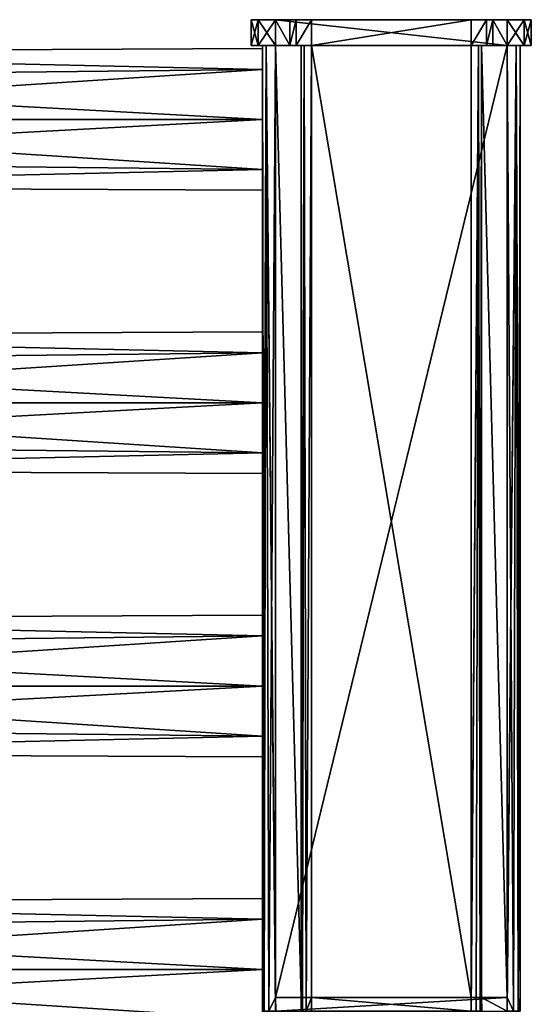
# Model space of a CAD drawing. Extents: x -252 to 252, y -10 to 1339.
# Tile 256 of 256: x 172 to 252, y 1186 to 1339. Entities that reach past the tile are written whole.
import ezdxf

# ---------------------------------------------------------------- set-up
doc = ezdxf.new("R2010")
doc.units = 0
doc.header["$LTSCALE"] = 52.148148
for name, color, linetype in [('131', 7, 'CONTINUOUS'), ('132', 7, 'CONTINUOUS'), ('133', 7, 'CONTINUOUS'), ('134', 7, 'CONTINUOUS'), ('135', 7, 'CONTINUOUS'), ('136', 7, 'CONTINUOUS'), ('137', 7, 'CONTINUOUS'), ('138', 7, 'CONTINUOUS'), ('17', 7, 'CONTINUOUS'), ('18', 7, 'CONTINUOUS'), ('19', 7, 'CONTINUOUS'), ('2', 7, 'CONTINUOUS'), ('20', 7, 'CONTINUOUS'), ('21', 7, 'CONTINUOUS'), ('22', 7, 'CONTINUOUS'), ('23', 7, 'CONTINUOUS'), ('24', 7, 'CONTINUOUS'), ('25', 7, 'CONTINUOUS'), ('26', 7, 'CONTINUOUS'), ('27', 7, 'CONTINUOUS'), ('28', 7, 'CONTINUOUS'), ('29', 7, 'CONTINUOUS'), ('30', 7, 'CONTINUOUS'), ('60', 7, 'CONTINUOUS'), ('75', 7, 'CONTINUOUS'), ('76', 7, 'CONTINUOUS'), ('77', 7, 'CONTINUOUS'), ('78', 7, 'CONTINUOUS'), ('79', 7, 'CONTINUOUS'), ('80', 7, 'CONTINUOUS'), ('81', 7, 'CONTINUOUS'), ('82', 7, 'CONTINUOUS'), ('83', 7, 'CONTINUOUS'), ('84', 7, 'CONTINUOUS'), ('85', 7, 'CONTINUOUS'), ('86', 7, 'CONTINUOUS'), ('87', 7, 'CONTINUOUS'), ('88', 7, 'CONTINUOUS')]:
    doc.layers.add(name, color=color, linetype=linetype)

msp = doc.modelspace()

# ---------------------------------------------------------------- linework, layer by layer
at = {"layer": '131', "color": 7, "linetype": 'CONTINUOUS'}
for points in [[(210, 1199.28, 7.78), (210, 1202.5), (90.15, 1201.96, 3.4), (210, 1199.28, 7.78)], [(90.15, 1201.96, 3.4), (210, 1202.5), (90.15, 1201.96, -3.4), (90.15, 1201.96, 3.4)], [(210, 1202.5), (210, 1199.28, -7.78), (90.15, 1201.96, -3.4), (210, 1202.5)], [(90.15, 1201.96, -3.4), (210, 1199.28, -7.78), (90.15, 1197.97, -8.9), (90.15, 1201.96, -3.4)], [(90.15, 1197.97, 8.9), (210, 1199.28, 7.78), (90.15, 1201.96, 3.4), (90.15, 1197.97, 8.9)], [(210, 1191.5, 11), (210, 1199.28, 7.78), (90.15, 1191.5, 11), (210, 1191.5, 11)], [(90.15, 1191.5, 11), (210, 1199.28, 7.78), (90.15, 1197.97, 8.9), (90.15, 1191.5, 11)], [(210, 1199.28, -7.78), (210, 1191.5, -11), (90.15, 1197.97, -8.9), (210, 1199.28, -7.78)], [(90.15, 1197.97, -8.9), (210, 1191.5, -11), (90.15, 1191.5, -11), (90.15, 1197.97, -8.9)]]:
    msp.add_3dface(points, dxfattribs=at)
at = {"layer": '132', "color": 7, "linetype": 'CONTINUOUS'}
for points in [[(210, 1191.5, 11), (90.15, 1191.5, 11), (90.15, 1185.03, 8.9), (210, 1191.5, 11)], [(90.15, 1191.5, -11), (210, 1183.72, -7.78), (90.15, 1185.03, -8.9), (90.15, 1191.5, -11)], [(210, 1183.72, 7.78), (210, 1191.5, 11), (90.15, 1185.03, 8.9), (210, 1183.72, 7.78)], [(210, 1191.5, -11), (210, 1183.72, -7.78), (90.15, 1191.5, -11), (210, 1191.5, -11)]]:
    msp.add_3dface(points, dxfattribs=at)
at = {"layer": '133', "color": 7, "linetype": 'CONTINUOUS'}
for points in [[(210, 1243.28, 7.78), (210, 1246.5), (90.15, 1245.96, 3.4), (210, 1243.28, 7.78)], [(210, 1246.5), (210, 1243.28, -7.78), (90.15, 1245.96, -3.4), (210, 1246.5)], [(90.15, 1245.96, 3.4), (210, 1246.5), (90.15, 1245.96, -3.4), (90.15, 1245.96, 3.4)], [(90.15, 1241.97, 8.9), (210, 1243.28, 7.78), (90.15, 1245.96, 3.4), (90.15, 1241.97, 8.9)], [(90.15, 1245.96, -3.4), (210, 1243.28, -7.78), (90.15, 1241.97, -8.9), (90.15, 1245.96, -3.4)], [(210, 1243.28, -7.78), (210, 1235.5, -11), (90.15, 1241.97, -8.9), (210, 1243.28, -7.78)], [(210, 1235.5, 11), (210, 1243.28, 7.78), (90.15, 1235.5, 11), (210, 1235.5, 11)], [(90.15, 1235.5, 11), (210, 1243.28, 7.78), (90.15, 1241.97, 8.9), (90.15, 1235.5, 11)], [(90.15, 1241.97, -8.9), (210, 1235.5, -11), (90.15, 1235.5, -11), (90.15, 1241.97, -8.9)]]:
    msp.add_3dface(points, dxfattribs=at)
at = {"layer": '134', "color": 7, "linetype": 'CONTINUOUS'}
for points in [[(90.15, 1235.5, -11), (210, 1227.72, -7.78), (90.15, 1229.03, -8.9), (90.15, 1235.5, -11)], [(210, 1227.72, 7.78), (210, 1235.5, 11), (90.15, 1229.03, 8.9), (210, 1227.72, 7.78)], [(210, 1235.5, 11), (90.15, 1235.5, 11), (90.15, 1229.03, 8.9), (210, 1235.5, 11)], [(210, 1235.5, -11), (210, 1227.72, -7.78), (90.15, 1235.5, -11), (210, 1235.5, -11)], [(90.15, 1229.03, -8.9), (210, 1227.72, -7.78), (90.15, 1225.04, -3.4), (90.15, 1229.03, -8.9)], [(90.15, 1225.04, 3.4), (210, 1227.72, 7.78), (90.15, 1229.03, 8.9), (90.15, 1225.04, 3.4)], [(210, 1227.72, -7.78), (210, 1224.5), (90.15, 1225.04, -3.4), (210, 1227.72, -7.78)], [(210, 1224.5), (210, 1227.72, 7.78), (90.15, 1225.04, 3.4), (210, 1224.5)], [(90.15, 1225.04, -3.4), (210, 1224.5), (90.15, 1225.04, 3.4), (90.15, 1225.04, -3.4)]]:
    msp.add_3dface(points, dxfattribs=at)
at = {"layer": '135', "color": 7, "linetype": 'CONTINUOUS'}
for points in [[(210, 1287.28, 7.78), (210, 1290.5), (90.15, 1289.96, 3.4), (210, 1287.28, 7.78)], [(90.15, 1289.96, 3.4), (210, 1290.5), (90.15, 1289.96, -3.4), (90.15, 1289.96, 3.4)], [(210, 1290.5), (210, 1287.28, -7.78), (90.15, 1289.96, -3.4), (210, 1290.5)], [(90.15, 1289.96, -3.4), (210, 1287.28, -7.78), (90.15, 1285.97, -8.9), (90.15, 1289.96, -3.4)], [(90.15, 1285.97, 8.9), (210, 1287.28, 7.78), (90.15, 1289.96, 3.4), (90.15, 1285.97, 8.9)], [(210, 1279.5, 11), (210, 1287.28, 7.78), (90.15, 1279.5, 11), (210, 1279.5, 11)], [(90.15, 1279.5, 11), (210, 1287.28, 7.78), (90.15, 1285.97, 8.9), (90.15, 1279.5, 11)], [(210, 1287.28, -7.78), (210, 1279.5, -11), (90.15, 1285.97, -8.9), (210, 1287.28, -7.78)], [(90.15, 1285.97, -8.9), (210, 1279.5, -11), (90.15, 1279.5, -11), (90.15, 1285.97, -8.9)]]:
    msp.add_3dface(points, dxfattribs=at)
at = {"layer": '136', "color": 7, "linetype": 'CONTINUOUS'}
for points in [[(210, 1279.5, -11), (210, 1271.72, -7.78), (90.15, 1279.5, -11), (210, 1279.5, -11)], [(90.15, 1279.5, -11), (210, 1271.72, -7.78), (90.15, 1273.03, -8.9), (90.15, 1279.5, -11)], [(210, 1271.72, 7.78), (210, 1279.5, 11), (90.15, 1273.03, 8.9), (210, 1271.72, 7.78)], [(210, 1279.5, 11), (90.15, 1279.5, 11), (90.15, 1273.03, 8.9), (210, 1279.5, 11)], [(90.15, 1273.03, -8.9), (210, 1271.72, -7.78), (90.15, 1269.04, -3.4), (90.15, 1273.03, -8.9)], [(90.15, 1269.04, 3.4), (210, 1271.72, 7.78), (90.15, 1273.03, 8.9), (90.15, 1269.04, 3.4)], [(210, 1271.72, -7.78), (210, 1268.5), (90.15, 1269.04, -3.4), (210, 1271.72, -7.78)], [(210, 1268.5), (210, 1271.72, 7.78), (90.15, 1269.04, 3.4), (210, 1268.5)], [(90.15, 1269.04, -3.4), (210, 1268.5), (90.15, 1269.04, 3.4), (90.15, 1269.04, -3.4)]]:
    msp.add_3dface(points, dxfattribs=at)
at = {"layer": '137', "color": 7, "linetype": 'CONTINUOUS'}
for points in [[(210, 1334.5), (210, 1331.28, -7.78), (90.15, 1333.96, -3.4), (210, 1334.5)], [(90.15, 1333.96, 3.4), (210, 1334.5), (90.15, 1333.96, -3.4), (90.15, 1333.96, 3.4)], [(210, 1331.28, 7.78), (210, 1334.5), (90.15, 1333.96, 3.4), (210, 1331.28, 7.78)], [(90.15, 1329.97, 8.9), (210, 1331.28, 7.78), (90.15, 1333.96, 3.4), (90.15, 1329.97, 8.9)], [(90.15, 1333.96, -3.4), (210, 1331.28, -7.78), (90.15, 1329.97, -8.9), (90.15, 1333.96, -3.4)], [(90.15, 1323.5, 11), (210, 1331.28, 7.78), (90.15, 1329.97, 8.9), (90.15, 1323.5, 11)], [(210, 1331.28, -7.78), (210, 1323.5, -11), (90.15, 1329.97, -8.9), (210, 1331.28, -7.78)], [(210, 1323.5, 11), (210, 1331.28, 7.78), (90.15, 1323.5, 11), (210, 1323.5, 11)], [(90.15, 1329.97, -8.9), (210, 1323.5, -11), (90.15, 1323.5, -11), (90.15, 1329.97, -8.9)]]:
    msp.add_3dface(points, dxfattribs=at)
at = {"layer": '138', "color": 7, "linetype": 'CONTINUOUS'}
for points in [[(210, 1323.5, -11), (210, 1315.72, -7.78), (90.15, 1323.5, -11), (210, 1323.5, -11)], [(210, 1323.5, 11), (90.15, 1323.5, 11), (90.15, 1317.03, 8.9), (210, 1323.5, 11)], [(210, 1315.72, 7.78), (210, 1323.5, 11), (90.15, 1317.03, 8.9), (210, 1315.72, 7.78)], [(90.15, 1323.5, -11), (210, 1315.72, -7.78), (90.15, 1317.03, -8.9), (90.15, 1323.5, -11)], [(90.15, 1313.04, 3.4), (210, 1315.72, 7.78), (90.15, 1317.03, 8.9), (90.15, 1313.04, 3.4)], [(90.15, 1317.03, -8.9), (210, 1315.72, -7.78), (90.15, 1313.04, -3.4), (90.15, 1317.03, -8.9)], [(210, 1312.5), (210, 1315.72, 7.78), (90.15, 1313.04, 3.4), (210, 1312.5)], [(210, 1315.72, -7.78), (210, 1312.5), (90.15, 1313.04, -3.4), (210, 1315.72, -7.78)], [(90.15, 1313.04, -3.4), (210, 1312.5), (90.15, 1313.04, 3.4), (90.15, 1313.04, -3.4)]]:
    msp.add_3dface(points, dxfattribs=at)
at = {"layer": '17', "color": 7, "linetype": 'CONTINUOUS'}
for points in [[(242.4, 1187.11, -19), (217.6, 1335, -19), (242.4, 1335, -19), (242.4, 1187.11, -19)], [(217.6, 1187.11, -19), (217.6, 1335, -19), (242.4, 1187.11, -19), (217.6, 1187.11, -19)], [(242.4, 1185, -19), (217.6, 1187.11, -19), (242.4, 1187.11, -19), (242.4, 1185, -19)], [(217.6, 1185, -19), (217.6, 1187.11, -19), (242.4, 1185, -19), (217.6, 1185, -19)]]:
    msp.add_3dface(points, dxfattribs=at)
at = {"layer": '18', "color": 7, "linetype": 'CONTINUOUS'}
for points in [[(242.4, 1187.11, -19), (242.4, 1335, -19), (243.53, 1335, -18.53), (242.4, 1187.11, -19)], [(243.2, 1185, -18.79), (242.4, 1185, -19), (243.53, 1335, -18.53), (243.2, 1185, -18.79)], [(242.4, 1185, -19), (242.4, 1187.11, -19), (243.53, 1335, -18.53), (242.4, 1185, -19)], [(243.79, 1185, -18.2), (243.2, 1185, -18.79), (243.53, 1335, -18.53), (243.79, 1185, -18.2)], [(244, 1335, -17.4), (243.79, 1185, -18.2), (243.53, 1335, -18.53), (244, 1335, -17.4)], [(244, 1187.11, -17.4), (243.79, 1185, -18.2), (244, 1335, -17.4), (244, 1187.11, -17.4)], [(244, 1185, -17.4), (243.79, 1185, -18.2), (244, 1187.11, -17.4), (244, 1185, -17.4)]]:
    msp.add_3dface(points, dxfattribs=at)
at = {"layer": '19', "color": 7, "linetype": 'CONTINUOUS'}
for points in [[(244, 1187.11, -17.4), (244, 1335, -17.4), (244, 1187.11, -15), (244, 1187.11, -17.4)], [(244, 1187.11, -15), (244, 1335, -17.4), (244, 1335, -15), (244, 1187.11, -15)], [(244, 1185, -17.4), (244, 1187.11, -17.4), (244, 1039.22, -15), (244, 1185, -17.4)], [(244, 1039.22, -15), (244, 1187.11, -17.4), (244, 1187.11, -15), (244, 1039.22, -15)]]:
    msp.add_3dface(points, dxfattribs=at)
at = {"layer": '2', "color": 7, "linetype": 'CONTINUOUS'}
for points in [[(208.25, 1339, 13), (209.35, 1339, 15.65), (208.25, 1339, -13), (208.25, 1339, 13)], [(208.25, 1339, -13), (209.35, 1339, 15.65), (209.35, 1339, -15.65), (208.25, 1339, -13)], [(209.35, 1339, 15.65), (212, 1339, 16.75), (209.35, 1339, -15.65), (209.35, 1339, 15.65)], [(209.35, 1339, -15.65), (212, 1339, 16.75), (212, 1339, -16.75), (209.35, 1339, -15.65)], [(212, 1339, 16.75), (248, 1339, 16.75), (212, 1339, -16.75), (212, 1339, 16.75)], [(212, 1339, -16.75), (248, 1339, 16.75), (214.25, 1339, -16.75), (212, 1339, -16.75)], [(214.25, 1339, -16.75), (248, 1339, 16.75), (214.25, 1339, -17.4), (214.25, 1339, -16.75)], [(214.25, 1339, -17.4), (248, 1339, 16.75), (215.23, 1339, -19.77), (214.25, 1339, -17.4)], [(248, 1339, 16.75), (217.6, 1339, -20.75), (215.23, 1339, -19.77), (248, 1339, 16.75)], [(242.4, 1339, -20.75), (217.6, 1339, -20.75), (248, 1339, 16.75), (242.4, 1339, -20.75)], [(244.77, 1339, -19.77), (242.4, 1339, -20.75), (248, 1339, 16.75), (244.77, 1339, -19.77)], [(245.75, 1339, -16.75), (244.77, 1339, -19.77), (248, 1339, 16.75), (245.75, 1339, -16.75)], [(245.75, 1339, -17.4), (244.77, 1339, -19.77), (245.75, 1339, -16.75), (245.75, 1339, -17.4)], [(248, 1339, -16.75), (245.75, 1339, -16.75), (248, 1339, 16.75), (248, 1339, -16.75)], [(250.65, 1339, -15.65), (248, 1339, -16.75), (250.65, 1339, 15.65), (250.65, 1339, -15.65)], [(250.65, 1339, 15.65), (248, 1339, -16.75), (248, 1339, 16.75), (250.65, 1339, 15.65)], [(251.75, 1339, 13), (250.65, 1339, -15.65), (250.65, 1339, 15.65), (251.75, 1339, 13)], [(251.75, 1339, -13), (250.65, 1339, -15.65), (251.75, 1339, 13), (251.75, 1339, -13)]]:
    msp.add_3dface(points, dxfattribs=at)
at = {"layer": '20', "color": 7, "linetype": 'CONTINUOUS'}
for points in [[(244, 1187.11, -15), (244, 1335, -15), (248, 1187.11, -15), (244, 1187.11, -15)], [(248, 1187.11, -15), (244, 1335, -15), (248, 1335, -15), (248, 1187.11, -15)], [(244, 1039.22, -15), (244, 1187.11, -15), (248, 1039.22, -15), (244, 1039.22, -15)], [(248, 1039.22, -15), (244, 1187.11, -15), (248, 1185, -15), (248, 1039.22, -15)], [(248, 1185, -15), (244, 1187.11, -15), (248, 1187.11, -15), (248, 1185, -15)]]:
    msp.add_3dface(points, dxfattribs=at)
at = {"layer": '21', "color": 7, "linetype": 'CONTINUOUS'}
for points in [[(248, 1187.11, -15), (248, 1335, -15), (249.41, 1335, -14.41), (248, 1187.11, -15)], [(249, 1185, -14.73), (248, 1185, -15), (249.41, 1335, -14.41), (249, 1185, -14.73)], [(248, 1185, -15), (248, 1187.11, -15), (249.41, 1335, -14.41), (248, 1185, -15)], [(249.73, 1185, -14), (249, 1185, -14.73), (249.41, 1335, -14.41), (249.73, 1185, -14)], [(250, 1335, -13), (249.73, 1185, -14), (249.41, 1335, -14.41), (250, 1335, -13)], [(250, 1187.11, -13), (249.73, 1185, -14), (250, 1335, -13), (250, 1187.11, -13)], [(250, 1185, -13), (249.73, 1185, -14), (250, 1187.11, -13), (250, 1185, -13)]]:
    msp.add_3dface(points, dxfattribs=at)
at = {"layer": '22', "color": 7, "linetype": 'CONTINUOUS'}
for points in [[(250, 1187.11, -13), (250, 1335, -13), (250, 1187.11, 13), (250, 1187.11, -13)], [(250, 1187.11, 13), (250, 1335, -13), (250, 1335, 13), (250, 1187.11, 13)], [(250, 1185, -13), (250, 1187.11, -13), (250, 1185, 13), (250, 1185, -13)], [(250, 1185, 13), (250, 1187.11, -13), (250, 1187.11, 13), (250, 1185, 13)]]:
    msp.add_3dface(points, dxfattribs=at)
at = {"layer": '23', "color": 7, "linetype": 'CONTINUOUS'}
for points in [[(248, 1335, 15), (249, 1185, 14.73), (249.41, 1335, 14.41), (248, 1335, 15)], [(248, 1187.11, 15), (249, 1185, 14.73), (248, 1335, 15), (248, 1187.11, 15)], [(249, 1185, 14.73), (249.73, 1185, 14), (249.41, 1335, 14.41), (249, 1185, 14.73)], [(250, 1185, 13), (250, 1187.11, 13), (249.41, 1335, 14.41), (250, 1185, 13)], [(249.73, 1185, 14), (250, 1185, 13), (249.41, 1335, 14.41), (249.73, 1185, 14)], [(250, 1187.11, 13), (250, 1335, 13), (249.41, 1335, 14.41), (250, 1187.11, 13)], [(248, 1185, 15), (249, 1185, 14.73), (248, 1187.11, 15), (248, 1185, 15)]]:
    msp.add_3dface(points, dxfattribs=at)
at = {"layer": '24', "color": 7, "linetype": 'CONTINUOUS'}
for points in [[(248, 1187.11, 15), (248, 1335, 15), (212, 1187.11, 15), (248, 1187.11, 15)], [(212, 1187.11, 15), (248, 1335, 15), (212, 1335, 15), (212, 1187.11, 15)], [(212, 1185, 15), (248, 1187.11, 15), (212, 1187.11, 15), (212, 1185, 15)], [(248, 1185, 15), (248, 1187.11, 15), (212, 1185, 15), (248, 1185, 15)]]:
    msp.add_3dface(points, dxfattribs=at)
at = {"layer": '25', "color": 7, "linetype": 'CONTINUOUS'}
for points in [[(210, 1335, 13), (210.27, 1185, 14), (210.59, 1335, 14.41), (210, 1335, 13)], [(210, 1187.11, 13), (210.27, 1185, 14), (210, 1335, 13), (210, 1187.11, 13)], [(210.27, 1185, 14), (211, 1185, 14.73), (210.59, 1335, 14.41), (210.27, 1185, 14)], [(211, 1185, 14.73), (212, 1185, 15), (210.59, 1335, 14.41), (211, 1185, 14.73)], [(212, 1187.11, 15), (212, 1335, 15), (210.59, 1335, 14.41), (212, 1187.11, 15)], [(212, 1185, 15), (212, 1187.11, 15), (210.59, 1335, 14.41), (212, 1185, 15)], [(210, 1185, 13), (210.27, 1185, 14), (210, 1187.11, 13), (210, 1185, 13)]]:
    msp.add_3dface(points, dxfattribs=at)
at = {"layer": '26', "color": 7, "linetype": 'CONTINUOUS'}
for points in [[(210, 1334.5), (210, 1335, -13), (210, 1331.28, -7.78), (210, 1334.5)], [(210, 1335, -13), (210, 1323.5, -11), (210, 1331.28, -7.78), (210, 1335, -13)], [(210, 1335, -13), (210, 1187.11, -13), (210, 1323.5, -11), (210, 1335, -13)], [(210, 1331.28, 7.78), (210, 1335, 13), (210, 1334.5), (210, 1331.28, 7.78)], [(210, 1323.5, 11), (210, 1335, 13), (210, 1331.28, 7.78), (210, 1323.5, 11)], [(210, 1287.28, 7.78), (210, 1335, 13), (210, 1323.5, 11), (210, 1287.28, 7.78)], [(210, 1279.5, 11), (210, 1335, 13), (210, 1287.28, 7.78), (210, 1279.5, 11)], [(210, 1235.5, 11), (210, 1335, 13), (210, 1279.5, 11), (210, 1235.5, 11)], [(210, 1191.5, 11), (210, 1335, 13), (210, 1235.5, 11), (210, 1191.5, 11)], [(210, 1335, 13), (210, 1335, -13), (210, 1334.5), (210, 1335, 13)], [(210, 1187.11, 13), (210, 1335, 13), (210, 1191.5, 11), (210, 1187.11, 13)], [(210, 1187.11, -13), (210, 1279.5, -11), (210, 1323.5, -11), (210, 1187.11, -13)], [(210, 1315.72, 7.78), (210, 1290.5), (210, 1323.5, 11), (210, 1315.72, 7.78)], [(210, 1290.5), (210, 1287.28, 7.78), (210, 1323.5, 11), (210, 1290.5)], [(210, 1323.5, -11), (210, 1279.5, -11), (210, 1315.72, -7.78), (210, 1323.5, -11)], [(210, 1312.5), (210, 1290.5), (210, 1315.72, 7.78), (210, 1312.5)], [(210, 1315.72, -7.78), (210, 1279.5, -11), (210, 1312.5), (210, 1315.72, -7.78)], [(210, 1287.28, -7.78), (210, 1290.5), (210, 1312.5), (210, 1287.28, -7.78)], [(210, 1279.5, -11), (210, 1287.28, -7.78), (210, 1312.5), (210, 1279.5, -11)], [(210, 1187.11, -13), (210, 1235.5, -11), (210, 1279.5, -11), (210, 1187.11, -13)], [(210, 1271.72, 7.78), (210, 1246.5), (210, 1279.5, 11), (210, 1271.72, 7.78)], [(210, 1246.5), (210, 1243.28, 7.78), (210, 1279.5, 11), (210, 1246.5)], [(210, 1243.28, 7.78), (210, 1235.5, 11), (210, 1279.5, 11), (210, 1243.28, 7.78)], [(210, 1279.5, -11), (210, 1235.5, -11), (210, 1271.72, -7.78), (210, 1279.5, -11)], [(210, 1268.5), (210, 1246.5), (210, 1271.72, 7.78), (210, 1268.5)], [(210, 1271.72, -7.78), (210, 1235.5, -11), (210, 1268.5), (210, 1271.72, -7.78)], [(210, 1243.28, -7.78), (210, 1246.5), (210, 1268.5), (210, 1243.28, -7.78)], [(210, 1235.5, -11), (210, 1243.28, -7.78), (210, 1268.5), (210, 1235.5, -11)], [(210, 1235.5, -11), (210, 1187.11, -13), (210, 1227.72, -7.78), (210, 1235.5, -11)], [(210, 1202.5), (210, 1199.28, 7.78), (210, 1235.5, 11), (210, 1202.5)], [(210, 1199.28, 7.78), (210, 1191.5, 11), (210, 1235.5, 11), (210, 1199.28, 7.78)], [(210, 1227.72, 7.78), (210, 1202.5), (210, 1235.5, 11), (210, 1227.72, 7.78)], [(210, 1227.72, -7.78), (210, 1187.11, -13), (210, 1224.5), (210, 1227.72, -7.78)], [(210, 1224.5), (210, 1202.5), (210, 1227.72, 7.78), (210, 1224.5)], [(210, 1187.11, -13), (210, 1199.28, -7.78), (210, 1224.5), (210, 1187.11, -13)], [(210, 1199.28, -7.78), (210, 1202.5), (210, 1224.5), (210, 1199.28, -7.78)], [(210, 1187.11, -13), (210, 1191.5, -11), (210, 1199.28, -7.78), (210, 1187.11, -13)], [(210, 1187.11, -13), (210, 1185, -13), (210, 1191.5, -11), (210, 1187.11, -13)], [(210, 1191.5, -11), (210, 1185, -13), (210, 1183.72, -7.78), (210, 1191.5, -11)], [(210, 1183.72, 7.78), (210, 1187.11, 13), (210, 1191.5, 11), (210, 1183.72, 7.78)], [(210, 1185, 13), (210, 1187.11, 13), (210, 1183.72, 7.78), (210, 1185, 13)]]:
    msp.add_3dface(points, dxfattribs=at)
at = {"layer": '27', "color": 7, "linetype": 'CONTINUOUS'}
for points in [[(210, 1185, -13), (210, 1187.11, -13), (210.59, 1335, -14.41), (210, 1185, -13)], [(210.27, 1185, -14), (210, 1185, -13), (210.59, 1335, -14.41), (210.27, 1185, -14)], [(210, 1187.11, -13), (210, 1335, -13), (210.59, 1335, -14.41), (210, 1187.11, -13)], [(211, 1185, -14.73), (210.27, 1185, -14), (210.59, 1335, -14.41), (211, 1185, -14.73)], [(212, 1335, -15), (211, 1185, -14.73), (210.59, 1335, -14.41), (212, 1335, -15)], [(212, 1187.11, -15), (211, 1185, -14.73), (212, 1335, -15), (212, 1187.11, -15)], [(212, 1185, -15), (211, 1185, -14.73), (212, 1187.11, -15), (212, 1185, -15)]]:
    msp.add_3dface(points, dxfattribs=at)
at = {"layer": '28', "color": 7, "linetype": 'CONTINUOUS'}
for points in [[(212, 1187.11, -15), (212, 1335, -15), (216, 1187.11, -15), (212, 1187.11, -15)], [(216, 1187.11, -15), (212, 1335, -15), (216, 1335, -15), (216, 1187.11, -15)], [(212, 1185, -15), (212, 1187.11, -15), (216, 1039.22, -15), (212, 1185, -15)], [(216, 1039.22, -15), (212, 1187.11, -15), (216, 1187.11, -15), (216, 1039.22, -15)]]:
    msp.add_3dface(points, dxfattribs=at)
at = {"layer": '29', "color": 7, "linetype": 'CONTINUOUS'}
for points in [[(216, 1187.11, -15), (216, 1335, -15), (216, 1187.11, -17.4), (216, 1187.11, -15)], [(216, 1187.11, -17.4), (216, 1335, -15), (216, 1335, -17.4), (216, 1187.11, -17.4)], [(216, 1039.22, -15), (216, 1187.11, -15), (216, 1039.22, -17.4), (216, 1039.22, -15)], [(216, 1039.22, -17.4), (216, 1187.11, -15), (216, 1185, -17.4), (216, 1039.22, -17.4)], [(216, 1185, -17.4), (216, 1187.11, -15), (216, 1187.11, -17.4), (216, 1185, -17.4)]]:
    msp.add_3dface(points, dxfattribs=at)
at = {"layer": '30', "color": 7, "linetype": 'CONTINUOUS'}
for points in [[(216, 1187.11, -17.4), (216, 1335, -17.4), (216.47, 1335, -18.53), (216, 1187.11, -17.4)], [(216.21, 1185, -18.2), (216, 1185, -17.4), (216.47, 1335, -18.53), (216.21, 1185, -18.2)], [(216, 1185, -17.4), (216, 1187.11, -17.4), (216.47, 1335, -18.53), (216, 1185, -17.4)], [(216.8, 1185, -18.79), (216.21, 1185, -18.2), (216.47, 1335, -18.53), (216.8, 1185, -18.79)], [(217.6, 1335, -19), (216.8, 1185, -18.79), (216.47, 1335, -18.53), (217.6, 1335, -19)], [(217.6, 1335, -19), (217.6, 1187.11, -19), (216.8, 1185, -18.79), (217.6, 1335, -19)], [(217.6, 1187.11, -19), (217.6, 1185, -19), (216.8, 1185, -18.79), (217.6, 1187.11, -19)]]:
    msp.add_3dface(points, dxfattribs=at)
at = {"layer": '60', "color": 7, "linetype": 'CONTINUOUS'}
for points in [[(208.25, 1335, 13), (209.35, 1335, -15.65), (209.35, 1335, 15.65), (208.25, 1335, 13)], [(208.25, 1335, -13), (209.35, 1335, -15.65), (208.25, 1335, 13), (208.25, 1335, -13)], [(210, 1335, 13), (210.59, 1335, 14.41), (209.35, 1335, 15.65), (210, 1335, 13)], [(210.59, 1335, 14.41), (212, 1335, 15), (209.35, 1335, 15.65), (210.59, 1335, 14.41)], [(209.35, 1335, 15.65), (212, 1335, 15), (212, 1335, 16.75), (209.35, 1335, 15.65)], [(212, 1335, -16.75), (210.59, 1335, -14.41), (209.35, 1335, -15.65), (212, 1335, -16.75)], [(209.35, 1335, -15.65), (210, 1335, -13), (209.35, 1335, 15.65), (209.35, 1335, -15.65)], [(210.59, 1335, -14.41), (210, 1335, -13), (209.35, 1335, -15.65), (210.59, 1335, -14.41)], [(210, 1335, -13), (210, 1335, 13), (209.35, 1335, 15.65), (210, 1335, -13)], [(212, 1335, -15), (210.59, 1335, -14.41), (212, 1335, -16.75), (212, 1335, -15)], [(216, 1335, -15), (212, 1335, -15), (216, 1335, -17.4), (216, 1335, -15)], [(214.25, 1335, -16.75), (212, 1335, -15), (212, 1335, -16.75), (214.25, 1335, -16.75)], [(216, 1335, -17.4), (212, 1335, -15), (214.25, 1335, -16.75), (216, 1335, -17.4)], [(212, 1335, 15), (248, 1335, 15), (212, 1335, 16.75), (212, 1335, 15)], [(212, 1335, 16.75), (248, 1335, 15), (248, 1335, 16.75), (212, 1335, 16.75)], [(215.23, 1335, -19.77), (216, 1335, -17.4), (214.25, 1335, -16.75), (215.23, 1335, -19.77)], [(214.25, 1335, -17.4), (215.23, 1335, -19.77), (214.25, 1335, -16.75), (214.25, 1335, -17.4)], [(216.47, 1335, -18.53), (216, 1335, -17.4), (215.23, 1335, -19.77), (216.47, 1335, -18.53)], [(217.6, 1335, -20.75), (216.47, 1335, -18.53), (215.23, 1335, -19.77), (217.6, 1335, -20.75)], [(217.6, 1335, -19), (216.47, 1335, -18.53), (217.6, 1335, -20.75), (217.6, 1335, -19)], [(242.4, 1335, -19), (217.6, 1335, -19), (242.4, 1335, -20.75), (242.4, 1335, -19)], [(217.6, 1335, -19), (217.6, 1335, -20.75), (242.4, 1335, -20.75), (217.6, 1335, -19)], [(244.77, 1335, -19.77), (242.4, 1335, -19), (242.4, 1335, -20.75), (244.77, 1335, -19.77)], [(243.53, 1335, -18.53), (242.4, 1335, -19), (244.77, 1335, -19.77), (243.53, 1335, -18.53)], [(244, 1335, -17.4), (243.53, 1335, -18.53), (244.77, 1335, -19.77), (244, 1335, -17.4)], [(244, 1335, -15), (244, 1335, -17.4), (244.77, 1335, -19.77), (244, 1335, -15)], [(245.75, 1335, -17.4), (244, 1335, -15), (244.77, 1335, -19.77), (245.75, 1335, -17.4)], [(245.75, 1335, -16.75), (244, 1335, -15), (245.75, 1335, -17.4), (245.75, 1335, -16.75)], [(248, 1335, -16.75), (244, 1335, -15), (245.75, 1335, -16.75), (248, 1335, -16.75)], [(248, 1335, -15), (244, 1335, -15), (248, 1335, -16.75), (248, 1335, -15)], [(250.65, 1335, -15.65), (248, 1335, -15), (248, 1335, -16.75), (250.65, 1335, -15.65)], [(249.41, 1335, -14.41), (248, 1335, -15), (250.65, 1335, -15.65), (249.41, 1335, -14.41)], [(248, 1335, 15), (249.41, 1335, 14.41), (248, 1335, 16.75), (248, 1335, 15)], [(248, 1335, 16.75), (249.41, 1335, 14.41), (250.65, 1335, 15.65), (248, 1335, 16.75)], [(249.41, 1335, 14.41), (250, 1335, 13), (250.65, 1335, 15.65), (249.41, 1335, 14.41)], [(250, 1335, -13), (249.41, 1335, -14.41), (250.65, 1335, -15.65), (250, 1335, -13)], [(250.65, 1335, 15.65), (250, 1335, 13), (250.65, 1335, -15.65), (250.65, 1335, 15.65)], [(250, 1335, 13), (250, 1335, -13), (250.65, 1335, -15.65), (250, 1335, 13)], [(251.75, 1335, -13), (250.65, 1335, 15.65), (250.65, 1335, -15.65), (251.75, 1335, -13)], [(251.75, 1335, 13), (250.65, 1335, 15.65), (251.75, 1335, -13), (251.75, 1335, 13)]]:
    msp.add_3dface(points, dxfattribs=at)
at = {"layer": '75', "color": 7, "linetype": 'CONTINUOUS'}
for points in [[(215.23, 1339, -19.77), (215.23, 1335, -19.77), (214.25, 1335, -17.4), (215.23, 1339, -19.77)], [(214.25, 1339, -17.4), (215.23, 1339, -19.77), (214.25, 1335, -17.4), (214.25, 1339, -17.4)], [(217.6, 1339, -20.75), (217.6, 1335, -20.75), (215.23, 1335, -19.77), (217.6, 1339, -20.75)], [(215.23, 1339, -19.77), (217.6, 1339, -20.75), (215.23, 1335, -19.77), (215.23, 1339, -19.77)]]:
    msp.add_3dface(points, dxfattribs=at)
at = {"layer": '76', "color": 7, "linetype": 'CONTINUOUS'}
for points in [[(214.25, 1339, -16.75), (214.25, 1339, -17.4), (214.25, 1335, -17.4), (214.25, 1339, -16.75)], [(214.25, 1339, -16.75), (214.25, 1335, -17.4), (214.25, 1335, -16.75), (214.25, 1339, -16.75)]]:
    msp.add_3dface(points, dxfattribs=at)
at = {"layer": '77', "color": 7, "linetype": 'CONTINUOUS'}
for points in [[(212, 1339, -16.75), (214.25, 1335, -16.75), (212, 1335, -16.75), (212, 1339, -16.75)], [(212, 1339, -16.75), (214.25, 1339, -16.75), (214.25, 1335, -16.75), (212, 1339, -16.75)]]:
    msp.add_3dface(points, dxfattribs=at)
at = {"layer": '78', "color": 7, "linetype": 'CONTINUOUS'}
for points in [[(208.25, 1339, -13), (209.35, 1339, -15.65), (208.25, 1335, -13), (208.25, 1339, -13)], [(209.35, 1339, -15.65), (209.35, 1335, -15.65), (208.25, 1335, -13), (209.35, 1339, -15.65)], [(209.35, 1339, -15.65), (212, 1339, -16.75), (209.35, 1335, -15.65), (209.35, 1339, -15.65)], [(212, 1339, -16.75), (212, 1335, -16.75), (209.35, 1335, -15.65), (212, 1339, -16.75)]]:
    msp.add_3dface(points, dxfattribs=at)
at = {"layer": '79', "color": 7, "linetype": 'CONTINUOUS'}
for points in [[(208.25, 1339, -13), (208.25, 1335, -13), (208.25, 1335, 13), (208.25, 1339, -13)], [(208.25, 1339, 13), (208.25, 1339, -13), (208.25, 1335, 13), (208.25, 1339, 13)]]:
    msp.add_3dface(points, dxfattribs=at)
at = {"layer": '80', "color": 7, "linetype": 'CONTINUOUS'}
for points in [[(209.35, 1339, 15.65), (208.25, 1339, 13), (209.35, 1335, 15.65), (209.35, 1339, 15.65)], [(208.25, 1339, 13), (208.25, 1335, 13), (209.35, 1335, 15.65), (208.25, 1339, 13)], [(212, 1339, 16.75), (209.35, 1339, 15.65), (212, 1335, 16.75), (212, 1339, 16.75)], [(209.35, 1339, 15.65), (209.35, 1335, 15.65), (212, 1335, 16.75), (209.35, 1339, 15.65)]]:
    msp.add_3dface(points, dxfattribs=at)
at = {"layer": '81', "color": 7, "linetype": 'CONTINUOUS'}
for points in [[(212, 1339, 16.75), (212, 1335, 16.75), (248, 1335, 16.75), (212, 1339, 16.75)], [(248, 1339, 16.75), (212, 1339, 16.75), (248, 1335, 16.75), (248, 1339, 16.75)]]:
    msp.add_3dface(points, dxfattribs=at)
at = {"layer": '82', "color": 7, "linetype": 'CONTINUOUS'}
for points in [[(248, 1339, 16.75), (248, 1335, 16.75), (250.65, 1335, 15.65), (248, 1339, 16.75)], [(250.65, 1339, 15.65), (248, 1339, 16.75), (250.65, 1335, 15.65), (250.65, 1339, 15.65)], [(250.65, 1339, 15.65), (250.65, 1335, 15.65), (251.75, 1335, 13), (250.65, 1339, 15.65)], [(251.75, 1339, 13), (250.65, 1339, 15.65), (251.75, 1335, 13), (251.75, 1339, 13)]]:
    msp.add_3dface(points, dxfattribs=at)
at = {"layer": '83', "color": 7, "linetype": 'CONTINUOUS'}
for points in [[(251.75, 1339, 13), (251.75, 1335, 13), (251.75, 1335, -13), (251.75, 1339, 13)], [(251.75, 1339, -13), (251.75, 1339, 13), (251.75, 1335, -13), (251.75, 1339, -13)]]:
    msp.add_3dface(points, dxfattribs=at)
at = {"layer": '84', "color": 7, "linetype": 'CONTINUOUS'}
for points in [[(248, 1339, -16.75), (250.65, 1339, -15.65), (248, 1335, -16.75), (248, 1339, -16.75)], [(250.65, 1339, -15.65), (250.65, 1335, -15.65), (248, 1335, -16.75), (250.65, 1339, -15.65)], [(250.65, 1339, -15.65), (251.75, 1339, -13), (250.65, 1335, -15.65), (250.65, 1339, -15.65)], [(251.75, 1339, -13), (251.75, 1335, -13), (250.65, 1335, -15.65), (251.75, 1339, -13)]]:
    msp.add_3dface(points, dxfattribs=at)
at = {"layer": '85', "color": 7, "linetype": 'CONTINUOUS'}
for points in [[(245.75, 1339, -16.75), (248, 1335, -16.75), (245.75, 1335, -16.75), (245.75, 1339, -16.75)], [(245.75, 1339, -16.75), (248, 1339, -16.75), (248, 1335, -16.75), (245.75, 1339, -16.75)]]:
    msp.add_3dface(points, dxfattribs=at)
at = {"layer": '86', "color": 7, "linetype": 'CONTINUOUS'}
for points in [[(245.75, 1339, -17.4), (245.75, 1335, -16.75), (245.75, 1335, -17.4), (245.75, 1339, -17.4)], [(245.75, 1339, -17.4), (245.75, 1339, -16.75), (245.75, 1335, -16.75), (245.75, 1339, -17.4)]]:
    msp.add_3dface(points, dxfattribs=at)
at = {"layer": '87', "color": 7, "linetype": 'CONTINUOUS'}
for points in [[(244.77, 1339, -19.77), (244.77, 1335, -19.77), (242.4, 1335, -20.75), (244.77, 1339, -19.77)], [(242.4, 1339, -20.75), (244.77, 1339, -19.77), (242.4, 1335, -20.75), (242.4, 1339, -20.75)], [(244.77, 1339, -19.77), (245.75, 1339, -17.4), (244.77, 1335, -19.77), (244.77, 1339, -19.77)], [(245.75, 1339, -17.4), (245.75, 1335, -17.4), (244.77, 1335, -19.77), (245.75, 1339, -17.4)]]:
    msp.add_3dface(points, dxfattribs=at)
at = {"layer": '88', "color": 7, "linetype": 'CONTINUOUS'}
for points in [[(217.6, 1339, -20.75), (242.4, 1339, -20.75), (217.6, 1335, -20.75), (217.6, 1339, -20.75)], [(217.6, 1335, -20.75), (242.4, 1339, -20.75), (242.4, 1335, -20.75), (217.6, 1335, -20.75)]]:
    msp.add_3dface(points, dxfattribs=at)

doc.saveas('drawing.dxf')
